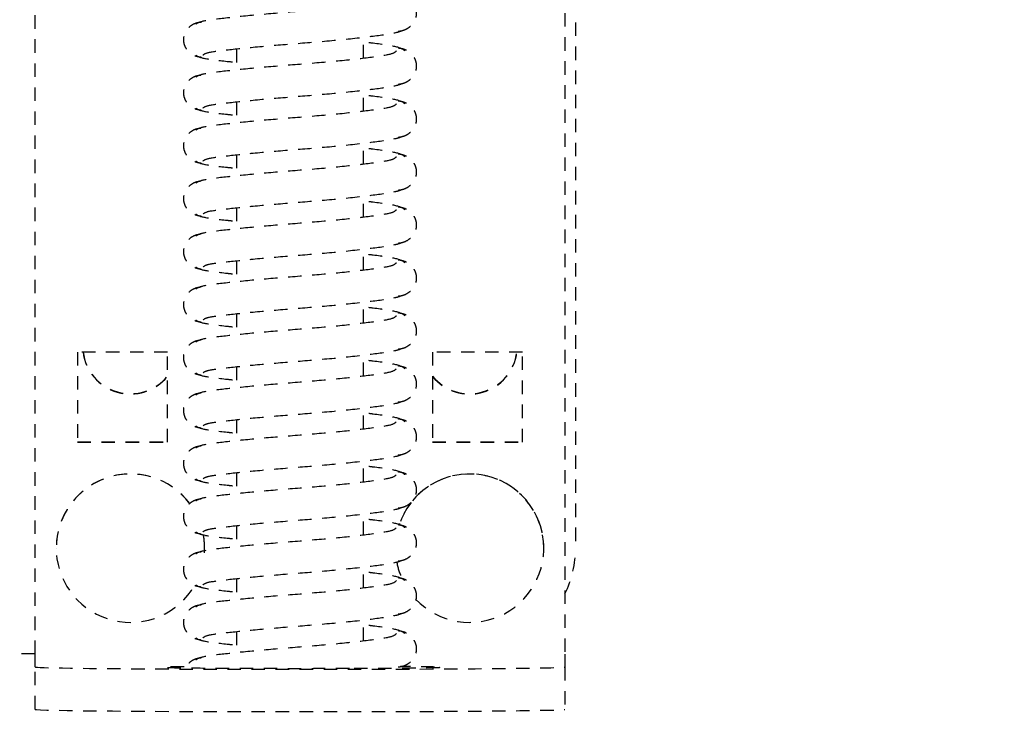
# Model space of a CAD drawing. Header units: centimetres. Extents: x 47725 to 65780, y 1899 to 12037.
# Tile 25 of 156: x 49621.58 to 49630.87, y 4890.83 to 4897.35. Entities that reach past the tile are written whole.
import ezdxf

# ---------------------------------------------------------------- set-up
doc = ezdxf.new("R2010")
doc.units = ezdxf.units.CM
doc.header["$LTSCALE"] = 0.02
doc.linetypes.add('DASHED2', pattern=[9.525, 6.35, -3.175])
doc.layers.add('CKDRZWI_', color=7, linetype='Continuous')
doc.layers.add('CKWYMIAR', color=3, linetype='Continuous')
doc.styles.get("Standard").update_dxf_attribs({"font": 'ic-simplex.shx', "width": 0.8})
doc.dimstyles.new('Kopia2 CADKON cm', dxfattribs={"dimscale": 5, "dimtxt": 3, "dimasz": 2.5, "dimexe": 1.8, "dimexo": 5, "dimgap": 0.6, "dimtad": 1, "dimrnd": 0.5, "dimtxsty": 'Standard', "dimblk1": 'OBLIQUE', "dimblk2": 'OBLIQUE', "dimsah": 1, "dimcen": 2.5, "dimadec": 1, "dimazin": 2, "dimtfac": 1, "dimtix": 1, "dimtmove": 2, "dimatfit": 3, "dimldrblk": 'OPEN30', "dimfxl": 2, "dimfxlon": 1, "dimtfill": 1, "dimtolj": 1, "dimarcsym": 0})

# ---------------------------------------------------------------- blocks, each defined once
blk = doc.blocks.new('A$7E8814B27261F1')
at = {"color": 7, "linetype": 'DASHED2', "ltscale": 10}
for p, q in [((3827.646, 4387), (3827.646, 4424.5)), ((3822.393, 4387), (3826.393, 4387)), ((3826.393, 4387), (3826.602, 4387)), ((3826.602, 4387), (3827.611, 4387)), ((3827.611, 4387), (3917.607, 4387)), ((3837.61, 4385), (3837.603, 4385)), ((3847.61, 4383), (3847.61, 4374.5)), ((3856.11, 4383), (3847.61, 4383)), ((3847.645, 4383), (3847.645, 4374.5)), ((3856.11, 4374.5), (3856.11, 4383)), ((3847.61, 4374.5), (3856.11, 4374.5)), ((3837.603, 4371), (3837.61, 4371)), ((3829.727, 4368), (3827.731, 4368)), ((3834.727, 4368), (3832.73, 4368)), ((3839.727, 4368), (3837.73, 4368)), ((3844.727, 4368), (3842.73, 4368)), ((3849.727, 4368), (3847.73, 4368)), ((3854.727, 4368), (3852.73, 4368)), ((3859.726, 4368), (3857.73, 4368)), ((3864.726, 4368), (3862.729, 4368)), ((3869.726, 4368), (3867.729, 4368)), ((3874.726, 4368), (3872.729, 4368)), ((3879.726, 4368), (3877.729, 4368)), ((3884.725, 4368), (3882.729, 4368)), ((3828.845, 4356), (3830.841, 4356)), ((3833.845, 4356), (3835.841, 4356)), ((3838.844, 4356), (3840.841, 4356)), ((3843.844, 4356), (3845.841, 4356)), ((3848.844, 4356), (3850.84, 4356)), ((3853.844, 4356), (3855.84, 4356)), ((3858.844, 4356), (3860.84, 4356)), ((3863.843, 4356), (3865.84, 4356)), ((3868.843, 4356), (3870.84, 4356)), ((3873.843, 4356), (3875.839, 4356)), ((3878.843, 4356), (3880.839, 4356)), ((3883.843, 4356), (3885.839, 4356)), ((3856.11, 4349.5), (3847.61, 4349.5)), ((3847.61, 4349.5), (3847.61, 4341)), ((3847.645, 4349.5), (3847.645, 4341)), ((3856.11, 4341), (3856.11, 4349.5)), ((3847.61, 4341), (3856.11, 4341)), ((3837.603, 4339), (3837.61, 4339)), ((3826.393, 4337), (3822.393, 4337)), ((3826.602, 4337), (3826.393, 4337)), ((3827.611, 4337), (3826.602, 4337)), ((3917.607, 4337), (3827.611, 4337)), ((3907.643, 4336), (3837.645, 4336))]:
    blk.add_line(p, q, dxfattribs=at)
for centre, major_axis, ratio, start_param, end_param in [((3822.393, 4362), (0, -25), 0.008727, 3.141593, 6.283185), ((3826.393, 4362), (0, 25), 0.008727, 0, 3.141593), ((3837.603, 4378), (0, -7), 0.999962, 0.643673, 5.758972), ((3837.61, 4378), (0, -7), 0.999962, 0.64291, 3.141593), ((3856.644, 4378), (0, 4.5), 0.999962, 0.11915, 2.461919), ((3856.679, 4378), (0, 4.5), 0.999962, 0.126966, 2.461919), ((3826.349, 4362), (0, -13.5), 0.008727, 2.51509, 2.713637), ((3837.603, 4378), (0, -7), 0.999962, 6.218805, 6.283185), ((3837.603, 4378), (0, -7), 0.999962, 0, 0.205478), ((3837.61, 4378), (0, -7), 0.999962, 0, 0.204519), ((3826.349, 4362), (0, -13.5), 0.008727, 0.346715, 0.791701), ((3837.603, 4346), (0, 7), 0.999962, 0.756165, 5.966878), ((3837.603, 4346), (0, 7), 0.999962, 0.195682, 0.425982), ((3837.61, 4346), (0, 7), 0.999962, 3.141593, 5.967856), ((3856.644, 4346), (0, -4.5), 0.999962, 3.821266, 6.164035), ((3856.679, 4346), (0, -4.5), 0.999962, 3.821266, 6.156219), ((3837.645, 4346), (0, 10), 0.999962, 2.690566, 3.141593)]:
    blk.add_ellipse(centre, major_axis=major_axis, ratio=ratio, start_param=start_param, end_param=end_param, dxfattribs=at)
for points, knots in [([(3826.239, 4357.341), (3826.234, 4359.098), (3826.228, 4362.177), (3826.238, 4367.34), (3826.263, 4371.621), (3826.293, 4374.082), (3826.317, 4375.004), (3826.327, 4375.188), (3826.327, 4375.187)], [0, 0, 0, 0, 0.1687505, 0.3408406, 0.5128737, 0.6842855, 0.7688117, 0.8186463, 0.8186463, 0.8186463, 0.8186463]), ([(3827.237, 4371.337), (3827.216, 4371.519), (3827.176, 4371.823), (3826.96, 4372.251), (3826.687, 4372.568), (3826.45, 4372.742), (3826.315, 4372.815), (3826.283, 4372.831)], [0, 0, 0, 0, 0.0833472, 0.163832, 0.2395359, 0.3096544, 0.3315427, 0.3315427, 0.3315427, 0.3315427]), ([(3832.237, 4371.337), (3832.216, 4371.519), (3832.176, 4371.823), (3831.96, 4372.251), (3831.686, 4372.568), (3831.306, 4372.848), (3830.845, 4373.003), (3830.395, 4373.01), (3829.902, 4372.866), (3829.43, 4372.524), (3829.06, 4371.98), (3828.994, 4371.572), (3828.96, 4371.337)], [0, 0, 0, 0, 0.083347, 0.163832, 0.239536, 0.309654, 0.433413, 0.542458, 0.654363, 0.770804, 0.888002, 1, 1, 1, 1]), ([(3837.237, 4371.337), (3837.216, 4371.519), (3837.176, 4371.823), (3836.96, 4372.251), (3836.686, 4372.568), (3836.305, 4372.848), (3835.845, 4373.003), (3835.395, 4373.01), (3834.902, 4372.866), (3834.43, 4372.524), (3834.06, 4371.98), (3833.994, 4371.572), (3833.96, 4371.337)], [0, 0, 0, 0, 0.083347, 0.163832, 0.239536, 0.309654, 0.433413, 0.542458, 0.654363, 0.770804, 0.888002, 1, 1, 1, 1]), ([(3842.237, 4371.337), (3842.216, 4371.519), (3842.176, 4371.823), (3841.96, 4372.251), (3841.686, 4372.568), (3841.305, 4372.848), (3840.845, 4373.003), (3840.395, 4373.01), (3839.901, 4372.866), (3839.43, 4372.524), (3839.06, 4371.98), (3838.994, 4371.572), (3838.96, 4371.337)], [0, 0, 0, 0, 0.083347, 0.163832, 0.239536, 0.309654, 0.433413, 0.542458, 0.654363, 0.770804, 0.888002, 1, 1, 1, 1]), ([(3847.237, 4371.337), (3847.216, 4371.519), (3847.176, 4371.823), (3846.96, 4372.251), (3846.686, 4372.568), (3846.305, 4372.848), (3845.844, 4373.003), (3845.395, 4373.01), (3844.901, 4372.866), (3844.429, 4372.524), (3844.06, 4371.98), (3843.993, 4371.572), (3843.96, 4371.337)], [0, 0, 0, 0, 0.083347, 0.163832, 0.239536, 0.309654, 0.433413, 0.542458, 0.654363, 0.770804, 0.888002, 1, 1, 1, 1]), ([(3852.236, 4371.337), (3852.215, 4371.519), (3852.175, 4371.823), (3851.959, 4372.251), (3851.686, 4372.568), (3851.305, 4372.848), (3850.844, 4373.003), (3850.395, 4373.01), (3849.901, 4372.866), (3849.429, 4372.524), (3849.06, 4371.98), (3848.993, 4371.572), (3848.96, 4371.337)], [0, 0, 0, 0, 0.083347, 0.163832, 0.239536, 0.309654, 0.433413, 0.542458, 0.654363, 0.770804, 0.888002, 1, 1, 1, 1]), ([(3857.236, 4371.337), (3857.215, 4371.519), (3857.175, 4371.823), (3856.959, 4372.251), (3856.685, 4372.568), (3856.305, 4372.848), (3855.844, 4373.003), (3855.394, 4373.01), (3854.901, 4372.866), (3854.429, 4372.524), (3854.059, 4371.98), (3853.993, 4371.572), (3853.959, 4371.337)], [0, 0, 0, 0, 0.083347, 0.163832, 0.239536, 0.309654, 0.433413, 0.542458, 0.654363, 0.770804, 0.888002, 1, 1, 1, 1]), ([(3862.236, 4371.337), (3862.215, 4371.519), (3862.175, 4371.823), (3861.959, 4372.251), (3861.685, 4372.568), (3861.304, 4372.848), (3860.844, 4373.003), (3860.394, 4373.01), (3859.901, 4372.866), (3859.429, 4372.524), (3859.059, 4371.98), (3858.993, 4371.572), (3858.959, 4371.337)], [0, 0, 0, 0, 0.083347, 0.163832, 0.239536, 0.309654, 0.433413, 0.542458, 0.654363, 0.770804, 0.888002, 1, 1, 1, 1]), ([(3867.236, 4371.337), (3867.215, 4371.519), (3867.175, 4371.823), (3866.959, 4372.251), (3866.685, 4372.568), (3866.304, 4372.848), (3865.844, 4373.003), (3865.394, 4373.01), (3864.901, 4372.866), (3864.429, 4372.524), (3864.059, 4371.98), (3863.993, 4371.572), (3863.959, 4371.337)], [0, 0, 0, 0, 0.083347, 0.163832, 0.239536, 0.309654, 0.433413, 0.542458, 0.654363, 0.770804, 0.888002, 1, 1, 1, 1]), ([(3872.236, 4371.337), (3872.215, 4371.519), (3872.175, 4371.823), (3871.959, 4372.251), (3871.685, 4372.568), (3871.304, 4372.848), (3870.844, 4373.003), (3870.394, 4373.01), (3869.9, 4372.866), (3869.428, 4372.524), (3869.059, 4371.98), (3868.992, 4371.572), (3868.959, 4371.337)], [0, 0, 0, 0, 0.083347, 0.163832, 0.239536, 0.309654, 0.433413, 0.542458, 0.654363, 0.770804, 0.888002, 1, 1, 1, 1]), ([(3877.235, 4371.337), (3877.214, 4371.519), (3877.174, 4371.823), (3876.959, 4372.251), (3876.685, 4372.568), (3876.304, 4372.848), (3875.843, 4373.003), (3875.394, 4373.01), (3874.9, 4372.866), (3874.428, 4372.524), (3874.059, 4371.98), (3873.992, 4371.572), (3873.959, 4371.337)], [0, 0, 0, 0, 0.083347, 0.163832, 0.239536, 0.309654, 0.433413, 0.542458, 0.654363, 0.770804, 0.888002, 1, 1, 1, 1]), ([(3882.235, 4371.337), (3882.214, 4371.519), (3882.174, 4371.823), (3881.958, 4372.251), (3881.685, 4372.568), (3881.304, 4372.848), (3880.843, 4373.003), (3880.394, 4373.01), (3879.9, 4372.866), (3879.428, 4372.524), (3879.059, 4371.98), (3878.992, 4371.572), (3878.958, 4371.337)], [0, 0, 0, 0, 0.083347, 0.163832, 0.239536, 0.309654, 0.433413, 0.542458, 0.654363, 0.770804, 0.888002, 1, 1, 1, 1]), ([(3887.235, 4371.337), (3887.214, 4371.519), (3887.174, 4371.823), (3886.958, 4372.251), (3886.684, 4372.568), (3886.303, 4372.848), (3885.843, 4373.003), (3885.393, 4373.01), (3884.9, 4372.866), (3884.428, 4372.524), (3884.058, 4371.98), (3883.992, 4371.572), (3883.958, 4371.337)], [0, 0, 0, 0, 0.083347, 0.163832, 0.239536, 0.309654, 0.433413, 0.542458, 0.654363, 0.770804, 0.888002, 1, 1, 1, 1]), ([(3829.539, 4352.92), (3829.419, 4353.019), (3829.208, 4353.253), (3828.912, 4355.301), (3828.566, 4358.322), (3828.263, 4362.006), (3827.966, 4365.768), (3827.639, 4368.983), (3827.368, 4371.304), (3827.172, 4371.667), (3827.06, 4371.839)], [0, 0, 0, 0, 0.121791, 0.240967, 0.366377, 0.489817, 0.61453, 0.74385, 0.869259, 1, 1, 1, 1]), ([(3829.138, 4371.839), (3829.026, 4371.669), (3828.831, 4371.306), (3828.628, 4369.577), (3828.499, 4368.361), (3828.472, 4368.094)], [0, 0, 0, 0, 0.2559837, 0.5017023, 0.5678083, 0.5678083, 0.5678083, 0.5678083]), ([(3834.539, 4352.92), (3834.419, 4353.019), (3834.207, 4353.253), (3833.912, 4355.301), (3833.566, 4358.322), (3833.263, 4362.006), (3832.966, 4365.768), (3832.639, 4368.983), (3832.368, 4371.304), (3832.172, 4371.667), (3832.06, 4371.839)], [0, 0, 0, 0, 0.121791, 0.240967, 0.366377, 0.489817, 0.61453, 0.74385, 0.869259, 1, 1, 1, 1]), ([(3834.138, 4371.839), (3834.026, 4371.669), (3833.831, 4371.306), (3833.628, 4369.577), (3833.499, 4368.361), (3833.472, 4368.094)], [0, 0, 0, 0, 0.2559837, 0.5017023, 0.5678083, 0.5678083, 0.5678083, 0.5678083]), ([(3839.538, 4352.92), (3839.419, 4353.019), (3839.207, 4353.253), (3838.912, 4355.301), (3838.566, 4358.322), (3838.263, 4362.006), (3837.966, 4365.768), (3837.639, 4368.983), (3837.367, 4371.304), (3837.171, 4371.667), (3837.06, 4371.839)], [0, 0, 0, 0, 0.121791, 0.240967, 0.366377, 0.489817, 0.61453, 0.74385, 0.869259, 1, 1, 1, 1]), ([(3839.137, 4371.839), (3839.026, 4371.669), (3838.831, 4371.306), (3838.628, 4369.577), (3838.499, 4368.361), (3838.471, 4368.094)], [0, 0, 0, 0, 0.2559837, 0.5017023, 0.5678083, 0.5678083, 0.5678083, 0.5678083]), ([(3844.538, 4352.92), (3844.418, 4353.019), (3844.207, 4353.253), (3843.912, 4355.301), (3843.565, 4358.322), (3843.263, 4362.006), (3842.966, 4365.768), (3842.638, 4368.983), (3842.367, 4371.304), (3842.171, 4371.667), (3842.059, 4371.839)], [0, 0, 0, 0, 0.121791, 0.240967, 0.366377, 0.489817, 0.61453, 0.74385, 0.869259, 1, 1, 1, 1]), ([(3844.137, 4371.839), (3844.026, 4371.669), (3843.83, 4371.306), (3843.628, 4369.577), (3843.499, 4368.361), (3843.471, 4368.094)], [0, 0, 0, 0, 0.2559837, 0.5017023, 0.5678083, 0.5678083, 0.5678083, 0.5678083]), ([(3849.538, 4352.92), (3849.418, 4353.019), (3849.207, 4353.253), (3848.912, 4355.301), (3848.565, 4358.322), (3848.262, 4362.006), (3847.965, 4365.768), (3847.638, 4368.983), (3847.367, 4371.304), (3847.171, 4371.667), (3847.059, 4371.839)], [0, 0, 0, 0, 0.121791, 0.240967, 0.366377, 0.489817, 0.61453, 0.74385, 0.869259, 1, 1, 1, 1]), ([(3849.137, 4371.839), (3849.026, 4371.669), (3848.83, 4371.306), (3848.627, 4369.577), (3848.499, 4368.361), (3848.471, 4368.094)], [0, 0, 0, 0, 0.2559837, 0.5017023, 0.5678083, 0.5678083, 0.5678083, 0.5678083]), ([(3854.538, 4352.92), (3854.418, 4353.019), (3854.207, 4353.253), (3853.912, 4355.301), (3853.565, 4358.322), (3853.262, 4362.006), (3852.965, 4365.768), (3852.638, 4368.983), (3852.367, 4371.304), (3852.171, 4371.667), (3852.059, 4371.839)], [0, 0, 0, 0, 0.121791, 0.240967, 0.366377, 0.489817, 0.61453, 0.74385, 0.869259, 1, 1, 1, 1]), ([(3854.137, 4371.839), (3854.026, 4371.669), (3853.83, 4371.306), (3853.627, 4369.577), (3853.498, 4368.361), (3853.471, 4368.094)], [0, 0, 0, 0, 0.2559837, 0.5017023, 0.5678083, 0.5678083, 0.5678083, 0.5678083]), ([(3859.538, 4352.92), (3859.418, 4353.019), (3859.206, 4353.253), (3858.911, 4355.301), (3858.565, 4358.322), (3858.262, 4362.006), (3857.965, 4365.768), (3857.638, 4368.983), (3857.367, 4371.304), (3857.171, 4371.667), (3857.059, 4371.839)], [0, 0, 0, 0, 0.121791, 0.240967, 0.366377, 0.489817, 0.61453, 0.74385, 0.869259, 1, 1, 1, 1]), ([(3859.137, 4371.839), (3859.025, 4371.669), (3858.83, 4371.306), (3858.627, 4369.577), (3858.498, 4368.361), (3858.471, 4368.094)], [0, 0, 0, 0, 0.2559837, 0.5017023, 0.5678083, 0.5678083, 0.5678083, 0.5678083]), ([(3864.538, 4352.92), (3864.418, 4353.019), (3864.206, 4353.253), (3863.911, 4355.301), (3863.565, 4358.322), (3863.262, 4362.006), (3862.965, 4365.768), (3862.638, 4368.983), (3862.366, 4371.304), (3862.17, 4371.667), (3862.059, 4371.839)], [0, 0, 0, 0, 0.121791, 0.240967, 0.366377, 0.489817, 0.61453, 0.74385, 0.869259, 1, 1, 1, 1]), ([(3864.136, 4371.839), (3864.025, 4371.669), (3863.83, 4371.306), (3863.627, 4369.577), (3863.498, 4368.361), (3863.47, 4368.094)], [0, 0, 0, 0, 0.2559837, 0.5017023, 0.5678083, 0.5678083, 0.5678083, 0.5678083]), ([(3869.537, 4352.92), (3869.417, 4353.019), (3869.206, 4353.253), (3868.911, 4355.301), (3868.564, 4358.322), (3868.262, 4362.006), (3867.965, 4365.768), (3867.637, 4368.983), (3867.366, 4371.304), (3867.17, 4371.667), (3867.058, 4371.839)], [0, 0, 0, 0, 0.121791, 0.240967, 0.366377, 0.489817, 0.61453, 0.74385, 0.869259, 1, 1, 1, 1]), ([(3869.136, 4371.839), (3869.025, 4371.669), (3868.829, 4371.306), (3868.627, 4369.577), (3868.498, 4368.361), (3868.47, 4368.094)], [0, 0, 0, 0, 0.2559837, 0.5017023, 0.5678083, 0.5678083, 0.5678083, 0.5678083]), ([(3874.537, 4352.92), (3874.417, 4353.019), (3874.206, 4353.253), (3873.911, 4355.301), (3873.564, 4358.322), (3873.262, 4362.006), (3872.965, 4365.768), (3872.637, 4368.983), (3872.366, 4371.304), (3872.17, 4371.667), (3872.058, 4371.839)], [0, 0, 0, 0, 0.121791, 0.240967, 0.366377, 0.489817, 0.61453, 0.74385, 0.869259, 1, 1, 1, 1]), ([(3874.136, 4371.839), (3874.025, 4371.669), (3873.829, 4371.306), (3873.626, 4369.577), (3873.498, 4368.361), (3873.47, 4368.094)], [0, 0, 0, 0, 0.2559837, 0.5017023, 0.5678083, 0.5678083, 0.5678083, 0.5678083]), ([(3879.537, 4352.92), (3879.417, 4353.019), (3879.206, 4353.253), (3878.911, 4355.301), (3878.564, 4358.322), (3878.261, 4362.006), (3877.964, 4365.768), (3877.637, 4368.983), (3877.366, 4371.304), (3877.17, 4371.667), (3877.058, 4371.839)], [0, 0, 0, 0, 0.121791, 0.240967, 0.366377, 0.489817, 0.61453, 0.74385, 0.869259, 1, 1, 1, 1]), ([(3879.136, 4371.839), (3879.025, 4371.669), (3878.829, 4371.306), (3878.626, 4369.577), (3878.498, 4368.361), (3878.47, 4368.094)], [0, 0, 0, 0, 0.2559837, 0.5017023, 0.5678083, 0.5678083, 0.5678083, 0.5678083]), ([(3884.537, 4352.92), (3884.417, 4353.019), (3884.205, 4353.253), (3883.91, 4355.301), (3883.564, 4358.322), (3883.261, 4362.006), (3882.964, 4365.768), (3882.637, 4368.983), (3882.366, 4371.304), (3882.17, 4371.667), (3882.058, 4371.839)], [0, 0, 0, 0, 0.121791, 0.240967, 0.366377, 0.489817, 0.61453, 0.74385, 0.869259, 1, 1, 1, 1]), ([(3884.136, 4371.839), (3884.024, 4371.669), (3883.829, 4371.306), (3883.626, 4369.577), (3883.497, 4368.361), (3883.47, 4368.094)], [0, 0, 0, 0, 0.2559837, 0.5017023, 0.5678083, 0.5678083, 0.5678083, 0.5678083]), ([(3889.537, 4352.92), (3889.417, 4353.019), (3889.205, 4353.253), (3888.91, 4355.301), (3888.564, 4358.322), (3888.261, 4362.006), (3887.964, 4365.768), (3887.637, 4368.983), (3887.365, 4371.304), (3887.169, 4371.667), (3887.058, 4371.839)], [0, 0, 0, 0, 0.121791, 0.240967, 0.366377, 0.489817, 0.61453, 0.74385, 0.869259, 1, 1, 1, 1]), ([(3829.145, 4371.144), (3829.242, 4371.045), (3829.415, 4370.802), (3829.658, 4368.75), (3829.971, 4365.706), (3830.264, 4361.994), (3830.577, 4358.204), (3830.944, 4354.967), (3831.207, 4353.121), (3831.367, 4352.615), (3831.414, 4352.5)], [0.0018545, 0.0018545, 0.0018545, 0.0018545, 0.1218156, 0.2410193, 0.3664581, 0.489919, 0.6146396, 0.7439488, 0.8693234, 0.9192158, 0.9192158, 0.9192158, 0.9192158]), ([(3834.145, 4371.144), (3834.242, 4371.045), (3834.415, 4370.802), (3834.658, 4368.75), (3834.971, 4365.706), (3835.264, 4361.994), (3835.577, 4358.204), (3835.944, 4354.967), (3836.207, 4353.121), (3836.367, 4352.615), (3836.414, 4352.5)], [0.0018545, 0.0018545, 0.0018545, 0.0018545, 0.1218156, 0.2410193, 0.3664581, 0.489919, 0.6146396, 0.7439488, 0.8693234, 0.9192158, 0.9192158, 0.9192158, 0.9192158]), ([(3839.145, 4371.144), (3839.241, 4371.045), (3839.415, 4370.802), (3839.657, 4368.75), (3839.971, 4365.706), (3840.264, 4361.994), (3840.577, 4358.204), (3840.944, 4354.967), (3841.207, 4353.121), (3841.367, 4352.615), (3841.414, 4352.5)], [0.0018545, 0.0018545, 0.0018545, 0.0018545, 0.1218156, 0.2410193, 0.3664581, 0.489919, 0.6146396, 0.7439488, 0.8693234, 0.9192158, 0.9192158, 0.9192158, 0.9192158]), ([(3844.145, 4371.144), (3844.241, 4371.045), (3844.414, 4370.802), (3844.657, 4368.75), (3844.971, 4365.706), (3845.264, 4361.994), (3845.576, 4358.204), (3845.944, 4354.967), (3846.207, 4353.121), (3846.367, 4352.615), (3846.414, 4352.5)], [0.0018545, 0.0018545, 0.0018545, 0.0018545, 0.1218156, 0.2410193, 0.3664581, 0.489919, 0.6146396, 0.7439488, 0.8693234, 0.9192158, 0.9192158, 0.9192158, 0.9192158]), ([(3849.144, 4371.144), (3849.241, 4371.045), (3849.414, 4370.802), (3849.657, 4368.75), (3849.971, 4365.706), (3850.263, 4361.994), (3850.576, 4358.204), (3850.944, 4354.967), (3851.206, 4353.121), (3851.367, 4352.615), (3851.413, 4352.5)], [0.0018545, 0.0018545, 0.0018545, 0.0018545, 0.1218156, 0.2410193, 0.3664581, 0.489919, 0.6146396, 0.7439488, 0.8693234, 0.9192158, 0.9192158, 0.9192158, 0.9192158]), ([(3854.144, 4371.144), (3854.241, 4371.045), (3854.414, 4370.802), (3854.657, 4368.75), (3854.97, 4365.706), (3855.263, 4361.994), (3855.576, 4358.204), (3855.943, 4354.967), (3856.206, 4353.121), (3856.366, 4352.615), (3856.413, 4352.5)], [0.0018545, 0.0018545, 0.0018545, 0.0018545, 0.1218156, 0.2410193, 0.3664581, 0.489919, 0.6146396, 0.7439488, 0.8693234, 0.9192158, 0.9192158, 0.9192158, 0.9192158]), ([(3859.144, 4371.144), (3859.241, 4371.045), (3859.414, 4370.802), (3859.657, 4368.75), (3859.97, 4365.706), (3860.263, 4361.994), (3860.576, 4358.204), (3860.943, 4354.967), (3861.206, 4353.121), (3861.366, 4352.615), (3861.413, 4352.5)], [0.0018545, 0.0018545, 0.0018545, 0.0018545, 0.1218156, 0.2410193, 0.3664581, 0.489919, 0.6146396, 0.7439488, 0.8693234, 0.9192158, 0.9192158, 0.9192158, 0.9192158]), ([(3864.144, 4371.144), (3864.24, 4371.045), (3864.414, 4370.802), (3864.656, 4368.75), (3864.97, 4365.706), (3865.263, 4361.994), (3865.576, 4358.204), (3865.943, 4354.967), (3866.206, 4353.121), (3866.366, 4352.615), (3866.413, 4352.5)], [0.0018545, 0.0018545, 0.0018545, 0.0018545, 0.1218156, 0.2410193, 0.3664581, 0.489919, 0.6146396, 0.7439488, 0.8693234, 0.9192158, 0.9192158, 0.9192158, 0.9192158]), ([(3869.144, 4371.144), (3869.24, 4371.045), (3869.414, 4370.802), (3869.656, 4368.75), (3869.97, 4365.706), (3870.263, 4361.994), (3870.576, 4358.204), (3870.943, 4354.967), (3871.206, 4353.121), (3871.366, 4352.615), (3871.413, 4352.5)], [0.0018545, 0.0018545, 0.0018545, 0.0018545, 0.1218156, 0.2410193, 0.3664581, 0.489919, 0.6146396, 0.7439488, 0.8693234, 0.9192158, 0.9192158, 0.9192158, 0.9192158]), ([(3874.143, 4371.144), (3874.24, 4371.045), (3874.413, 4370.802), (3874.656, 4368.75), (3874.97, 4365.706), (3875.262, 4361.994), (3875.575, 4358.204), (3875.943, 4354.967), (3876.205, 4353.121), (3876.366, 4352.615), (3876.413, 4352.5)], [0.0018545, 0.0018545, 0.0018545, 0.0018545, 0.1218156, 0.2410193, 0.3664581, 0.489919, 0.6146396, 0.7439488, 0.8693234, 0.9192158, 0.9192158, 0.9192158, 0.9192158]), ([(3879.143, 4371.144), (3879.24, 4371.045), (3879.413, 4370.802), (3879.656, 4368.75), (3879.969, 4365.706), (3880.262, 4361.994), (3880.575, 4358.204), (3880.942, 4354.967), (3881.205, 4353.121), (3881.365, 4352.615), (3881.412, 4352.5)], [0.0018545, 0.0018545, 0.0018545, 0.0018545, 0.1218156, 0.2410193, 0.3664581, 0.489919, 0.6146396, 0.7439488, 0.8693234, 0.9192158, 0.9192158, 0.9192158, 0.9192158]), ([(3884.143, 4371.144), (3884.24, 4371.045), (3884.413, 4370.802), (3884.656, 4368.75), (3884.969, 4365.706), (3885.262, 4361.994), (3885.575, 4358.204), (3885.942, 4354.967), (3886.205, 4353.121), (3886.365, 4352.615), (3886.412, 4352.5)], [0.0018545, 0.0018545, 0.0018545, 0.0018545, 0.1218156, 0.2410193, 0.3664581, 0.489919, 0.6146396, 0.7439488, 0.8693234, 0.9192158, 0.9192158, 0.9192158, 0.9192158]), ([(3826.327, 4348.813), (3826.327, 4348.813), (3826.326, 4348.833), (3826.313, 4349.107), (3826.288, 4350.228), (3826.26, 4352.9), (3826.241, 4355.729), (3826.239, 4357.31), (3826.239, 4357.341)], [0.2680874, 0.2680874, 0.2680874, 0.2680874, 0.2823798, 0.3567499, 0.5166961, 0.7465666, 0.9957313, 1, 1, 1, 1]), ([(3829.543, 4352.094), (3829.681, 4352.268), (3829.922, 4352.638), (3830.172, 4354.39), (3830.322, 4355.625), (3830.355, 4355.905)], [0, 0, 0, 0, 0.2563265, 0.5021661, 0.5705083, 0.5705083, 0.5705083, 0.5705083]), ([(3834.543, 4352.094), (3834.681, 4352.268), (3834.921, 4352.638), (3835.172, 4354.39), (3835.322, 4355.625), (3835.355, 4355.905)], [0, 0, 0, 0, 0.2563265, 0.5021661, 0.5705083, 0.5705083, 0.5705083, 0.5705083]), ([(3839.542, 4352.094), (3839.681, 4352.268), (3839.921, 4352.638), (3840.171, 4354.39), (3840.322, 4355.625), (3840.354, 4355.905)], [0, 0, 0, 0, 0.2563265, 0.5021661, 0.5705083, 0.5705083, 0.5705083, 0.5705083]), ([(3844.542, 4352.094), (3844.68, 4352.268), (3844.921, 4352.638), (3845.171, 4354.39), (3845.321, 4355.625), (3845.354, 4355.905)], [0, 0, 0, 0, 0.2563265, 0.5021661, 0.5705083, 0.5705083, 0.5705083, 0.5705083]), ([(3849.542, 4352.094), (3849.68, 4352.268), (3849.921, 4352.638), (3850.171, 4354.39), (3850.321, 4355.625), (3850.354, 4355.905)], [0, 0, 0, 0, 0.2563265, 0.5021661, 0.5705083, 0.5705083, 0.5705083, 0.5705083]), ([(3854.542, 4352.094), (3854.68, 4352.268), (3854.921, 4352.638), (3855.171, 4354.39), (3855.321, 4355.625), (3855.354, 4355.905)], [0, 0, 0, 0, 0.2563265, 0.5021661, 0.5705083, 0.5705083, 0.5705083, 0.5705083]), ([(3859.542, 4352.094), (3859.68, 4352.268), (3859.921, 4352.638), (3860.171, 4354.39), (3860.321, 4355.625), (3860.354, 4355.905)], [0, 0, 0, 0, 0.2563265, 0.5021661, 0.5705083, 0.5705083, 0.5705083, 0.5705083]), ([(3864.542, 4352.094), (3864.68, 4352.268), (3864.92, 4352.638), (3865.17, 4354.39), (3865.321, 4355.625), (3865.353, 4355.905)], [0, 0, 0, 0, 0.2563265, 0.5021661, 0.5705083, 0.5705083, 0.5705083, 0.5705083]), ([(3869.541, 4352.094), (3869.679, 4352.268), (3869.92, 4352.638), (3870.17, 4354.39), (3870.32, 4355.625), (3870.353, 4355.905)], [0, 0, 0, 0, 0.2563265, 0.5021661, 0.5705083, 0.5705083, 0.5705083, 0.5705083]), ([(3874.541, 4352.094), (3874.679, 4352.268), (3874.92, 4352.638), (3875.17, 4354.39), (3875.32, 4355.625), (3875.353, 4355.905)], [0, 0, 0, 0, 0.2563265, 0.5021661, 0.5705083, 0.5705083, 0.5705083, 0.5705083]), ([(3879.541, 4352.094), (3879.679, 4352.268), (3879.92, 4352.638), (3880.17, 4354.39), (3880.32, 4355.625), (3880.353, 4355.905)], [0, 0, 0, 0, 0.2563265, 0.5021661, 0.5705083, 0.5705083, 0.5705083, 0.5705083]), ([(3884.541, 4352.094), (3884.679, 4352.268), (3884.92, 4352.638), (3885.17, 4354.39), (3885.32, 4355.625), (3885.353, 4355.905)], [0, 0, 0, 0, 0.2563265, 0.5021661, 0.5705083, 0.5705083, 0.5705083, 0.5705083]), ([(3826.397, 4352.734), (3826.421, 4352.545), (3826.465, 4352.23), (3826.69, 4351.787), (3826.973, 4351.457), (3827.368, 4351.162), (3827.844, 4350.998), (3828.304, 4350.989), (3828.814, 4351.139), (3829.303, 4351.496), (3829.688, 4352.063), (3829.763, 4352.489), (3829.801, 4352.734)], [0, 0, 0, 0, 0.080651, 0.159172, 0.23381, 0.303783, 0.429662, 0.542654, 0.657068, 0.774035, 0.890097, 1, 1, 1, 1]), ([(3831.397, 4352.734), (3831.42, 4352.545), (3831.465, 4352.23), (3831.69, 4351.787), (3831.973, 4351.457), (3832.368, 4351.162), (3832.844, 4350.998), (3833.304, 4350.989), (3833.814, 4351.139), (3834.302, 4351.496), (3834.688, 4352.063), (3834.762, 4352.489), (3834.801, 4352.734)], [0, 0, 0, 0, 0.080651, 0.159172, 0.23381, 0.303783, 0.429662, 0.542654, 0.657068, 0.774035, 0.890097, 1, 1, 1, 1]), ([(3836.396, 4352.734), (3836.42, 4352.545), (3836.465, 4352.23), (3836.69, 4351.787), (3836.973, 4351.457), (3837.367, 4351.162), (3837.844, 4350.998), (3838.304, 4350.989), (3838.814, 4351.139), (3839.302, 4351.496), (3839.688, 4352.063), (3839.762, 4352.489), (3839.8, 4352.734)], [0, 0, 0, 0, 0.080651, 0.159172, 0.23381, 0.303783, 0.429662, 0.542654, 0.657068, 0.774035, 0.890097, 1, 1, 1, 1]), ([(3841.396, 4352.734), (3841.42, 4352.545), (3841.465, 4352.23), (3841.69, 4351.787), (3841.972, 4351.457), (3842.367, 4351.162), (3842.844, 4350.998), (3843.303, 4350.989), (3843.814, 4351.139), (3844.302, 4351.496), (3844.688, 4352.063), (3844.762, 4352.489), (3844.8, 4352.734)], [0, 0, 0, 0, 0.080651, 0.159172, 0.23381, 0.303783, 0.429662, 0.542654, 0.657068, 0.774035, 0.890097, 1, 1, 1, 1]), ([(3846.396, 4352.734), (3846.42, 4352.545), (3846.465, 4352.23), (3846.689, 4351.787), (3846.972, 4351.457), (3847.367, 4351.162), (3847.843, 4350.998), (3848.303, 4350.989), (3848.813, 4351.139), (3849.302, 4351.496), (3849.688, 4352.063), (3849.762, 4352.489), (3849.8, 4352.734)], [0, 0, 0, 0, 0.080651, 0.159172, 0.23381, 0.303783, 0.429662, 0.542654, 0.657068, 0.774035, 0.890097, 1, 1, 1, 1]), ([(3851.396, 4352.734), (3851.42, 4352.545), (3851.464, 4352.23), (3851.689, 4351.787), (3851.972, 4351.457), (3852.367, 4351.162), (3852.843, 4350.998), (3853.303, 4350.989), (3853.813, 4351.139), (3854.302, 4351.496), (3854.687, 4352.063), (3854.762, 4352.489), (3854.8, 4352.734)], [0, 0, 0, 0, 0.080651, 0.159172, 0.23381, 0.303783, 0.429662, 0.542654, 0.657068, 0.774035, 0.890097, 1, 1, 1, 1]), ([(3856.396, 4352.734), (3856.42, 4352.545), (3856.464, 4352.23), (3856.689, 4351.787), (3856.972, 4351.457), (3857.367, 4351.162), (3857.843, 4350.998), (3858.303, 4350.989), (3858.813, 4351.139), (3859.301, 4351.496), (3859.687, 4352.063), (3859.761, 4352.489), (3859.8, 4352.734)], [0, 0, 0, 0, 0.080651, 0.159172, 0.23381, 0.303783, 0.429662, 0.542654, 0.657068, 0.774035, 0.890097, 1, 1, 1, 1]), ([(3861.396, 4352.734), (3861.419, 4352.545), (3861.464, 4352.23), (3861.689, 4351.787), (3861.972, 4351.457), (3862.366, 4351.162), (3862.843, 4350.998), (3863.303, 4350.989), (3863.813, 4351.139), (3864.301, 4351.496), (3864.687, 4352.063), (3864.761, 4352.489), (3864.8, 4352.734)], [0, 0, 0, 0, 0.080651, 0.159172, 0.23381, 0.303783, 0.429662, 0.542654, 0.657068, 0.774035, 0.890097, 1, 1, 1, 1]), ([(3866.395, 4352.734), (3866.419, 4352.545), (3866.464, 4352.23), (3866.689, 4351.787), (3866.971, 4351.457), (3867.366, 4351.162), (3867.843, 4350.998), (3868.302, 4350.989), (3868.813, 4351.139), (3869.301, 4351.496), (3869.687, 4352.063), (3869.761, 4352.489), (3869.799, 4352.734)], [0, 0, 0, 0, 0.080651, 0.159172, 0.23381, 0.303783, 0.429662, 0.542654, 0.657068, 0.774035, 0.890097, 1, 1, 1, 1]), ([(3871.395, 4352.734), (3871.419, 4352.545), (3871.464, 4352.23), (3871.689, 4351.787), (3871.971, 4351.457), (3872.366, 4351.162), (3872.843, 4350.998), (3873.302, 4350.989), (3873.812, 4351.139), (3874.301, 4351.496), (3874.687, 4352.063), (3874.761, 4352.489), (3874.799, 4352.734)], [0, 0, 0, 0, 0.080651, 0.159172, 0.23381, 0.303783, 0.429662, 0.542654, 0.657068, 0.774035, 0.890097, 1, 1, 1, 1]), ([(3876.395, 4352.734), (3876.419, 4352.545), (3876.464, 4352.23), (3876.688, 4351.787), (3876.971, 4351.457), (3877.366, 4351.162), (3877.842, 4350.998), (3878.302, 4350.989), (3878.812, 4351.139), (3879.301, 4351.496), (3879.686, 4352.063), (3879.761, 4352.489), (3879.799, 4352.734)], [0, 0, 0, 0, 0.080651, 0.159172, 0.23381, 0.303783, 0.429662, 0.542654, 0.657068, 0.774035, 0.890097, 1, 1, 1, 1]), ([(3881.395, 4352.734), (3881.419, 4352.545), (3881.463, 4352.23), (3881.688, 4351.787), (3881.971, 4351.457), (3882.366, 4351.162), (3882.842, 4350.998), (3883.302, 4350.989), (3883.812, 4351.139), (3884.301, 4351.496), (3884.686, 4352.063), (3884.761, 4352.489), (3884.799, 4352.734)], [0, 0, 0, 0, 0.080651, 0.159172, 0.23381, 0.303783, 0.429662, 0.542654, 0.657068, 0.774035, 0.890097, 1, 1, 1, 1]), ([(3886.395, 4352.734), (3886.418, 4352.545), (3886.463, 4352.23), (3886.688, 4351.787), (3886.971, 4351.457), (3887.365, 4351.162), (3887.842, 4350.998), (3888.302, 4350.989), (3888.812, 4351.139), (3889.3, 4351.496), (3889.686, 4352.063), (3889.76, 4352.489), (3889.799, 4352.734)], [0, 0, 0, 0, 0.080651, 0.159172, 0.23381, 0.303783, 0.429662, 0.542654, 0.657068, 0.774035, 0.890097, 1, 1, 1, 1])]:
    blk.add_open_spline(points, degree=3, knots=knots, dxfattribs=at)
blk = doc.blocks.new('_OBLIQUE')
at = {"color": 0, "linetype": 'ByBlock'}
blk.add_line((-0.5, -0.5), (0.5, 0.5), dxfattribs=at)
blk = doc.blocks.new('*D278')
at = {"layer": 'CKWYMIAR', "color": 0, "lineweight": -2}
for p, q in [((49811.8565, 5776.6042), (49830.8565, 5776.6042)), ((49821.8565, 4514.6253), (49821.8565, 5776.6042)), ((49811.8565, 4514.6253), (49830.8565, 4514.6253))]:
    blk.add_line(p, q, dxfattribs=at)
at = {"layer": 'CKWYMIAR', "color": 0, "lineweight": -2, "xscale": 12.5, "yscale": 12.5, "zscale": 12.5}
for p, rotation in [((49821.8565, 5776.6042), 90), ((49821.8565, 4514.6253), 270)]:
    blk.add_blockref('_OBLIQUE', p, dxfattribs=dict(at, rotation=rotation))
at = {"layer": 'CKWYMIAR', "color": 0, "lineweight": -3, "insert": (49811.3565, 5196.3342), "char_height": 15, "attachment_point": 5, "rotation": 90, "bg_fill": 3, "box_fill_scale": 1.1, "bg_fill_color": 256, "bg_fill_true_color": 13158600, "bg_fill_transparency": 0}
blk.add_mtext('\\A1;1262', dxfattribs=at)
blk = doc.blocks.new('_Open30')
at = {"color": 0, "linetype": 'ByBlock', "lineweight": -2}
for p, q in [((-1, 0.26795), (0, 0)), ((0, 0), (-1, -0.26795)), ((0, 0), (-1, 0))]:
    blk.add_line(p, q, dxfattribs=at)

msp = doc.modelspace()

# ---------------------------------------------------------------- block references
at = {"layer": 'CKDRZWI_', "xscale": 0.1, "yscale": 0.1, "zscale": 0.1, "rotation": 89.99999999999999}
msp.add_blockref('A$7E8814B27261F1', (50060.4295, 4508.6042), dxfattribs=at)

# ---------------------------------------------------------------- next in the draw order: dimensions: what is measured, and where the dimension line sits
at = {"layer": 'CKWYMIAR', "lineweight": -3}
dim = msp.add_linear_dim(base=(49821.8565, 5776.6042), p1=(49601.9295, 4514.6253), p2=(49601.9295, 5776.6042), angle=90, dimstyle='Kopia2 CADKON cm', override={"dimtxt": 3, "dimfxl": 2, "dimfxlon": 1, "dimtfill": 1, "dimtfillclr": 0}, dxfattribs=at)
dim.commit()
dim.dimension.update_dxf_attribs({"geometry": '*D278', "text_midpoint": (49811.3565, 5196.3342), "dimtype": 160})

doc.saveas('drawing.dxf')
